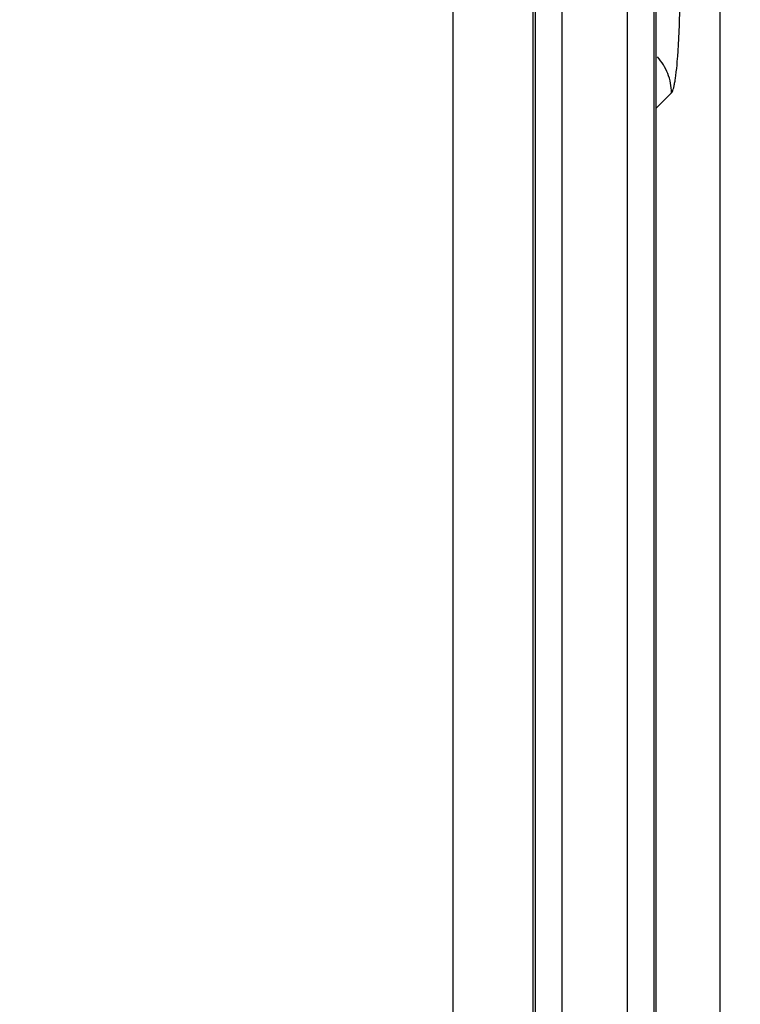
# Paper-space layout '170608_CRESCAD_1' of a CAD drawing. Header units: inches. Extents: x 0 to 17, y 0 to 11.
# Tile 62 of 139: x 10.064 to 10.198, y 7.249 to 7.433. Entities that reach past the tile are written whole.
import ezdxf
from ezdxf.enums import TextEntityAlignment as Align

# ---------------------------------------------------------------- set-up
doc = ezdxf.new("R2010")
doc.units = ezdxf.units.IN
doc.header["$LTSCALE"] = 0.935
doc.header["$MEASUREMENT"] = 0
doc.layers.get('0').update_dxf_attribs({"linetype": 'CONTINUOUS'})
doc.layers.add('DIM', color=7, linetype='CONTINUOUS')
doc.styles.get("Standard").update_dxf_attribs({"font": 'simplex.shx'})
doc.dimstyles.new('DIMSTYLE_1', dxfattribs={"dimtxt": 0.125, "dimasz": 0.18, "dimexe": 0.125, "dimexo": 0.0625, "dimgap": 0.0625, "dimtad": 0, "dimtih": 1, "dimtoh": 1, "dimdec": 3, "dimzin": 4, "dimdsep": 46, "dimtxsty": 'STANDARD', "dimblk": '_FILLED', "dimblk1": '_FILLED', "dimblk2": '_FILLED', "dimcen": 0.09, "dimadec": 0, "dimazin": 0, "dimtp": 0.001, "dimtm": 0.001, "dimtfac": 1, "dimtdec": 3, "dimtofl": 0, "dimtmove": 0, "dimatfit": 3, "dimldrblk": '_FILLED', "dimfxl": 1, "dimtolj": 1, "dimtzin": 4, "dimarcsym": 0})

# ---------------------------------------------------------------- blocks, each defined once
blk = doc.blocks.new('_FILLED')
at = {"color": 0, "linetype": 'BYBLOCK'}
blk.add_solid([(0, 0), (-1, 0.1736), (-1, -0.1736)], dxfattribs=at)
blk = doc.blocks.new('*D1')
at = {"layer": 'DIM', "color": 5, "linetype": 'CONTINUOUS'}
for p, q in [((9.33978, 8.70828), (11.18138, 8.70828)), ((11.05638, 8.70828), (11.05638, 6.89805)), ((11.05638, 5.14028), (11.05638, 6.46055)), ((10.28993, 5.14028), (11.18138, 5.14028))]:
    blk.add_line(p, q, dxfattribs=at)
at = {"layer": 'DIM', "color": 5, "linetype": 'CONTINUOUS', "xscale": 0.18, "yscale": 0.18, "zscale": 0.18}
for p, rotation in [((11.05638, 8.70828), 90), ((11.05638, 5.14028), 270)]:
    blk.add_blockref('_FILLED', p, dxfattribs=dict(at, rotation=rotation))
at = {"layer": 'DIM', "color": 5, "linetype": 'CONTINUOUS'}
for s, p, p2 in [('3.568', (10.61888, 6.71055), (11.24388, 6.71055)), ('[', (10.61888, 6.52305), (10.74388, 6.52305)), (']', (11.36888, 6.52305), (11.49388, 6.52305)), ('90,63', (10.74388, 6.52305), (11.36888, 6.52305))]:
    blk.add_text(s, height=0.125, dxfattribs=at).set_placement(p, p2, align=Align.FIT)

psp = doc.layouts.new('170608_CRESCAD_1')

# ---------------------------------------------------------------- linework, layer by layer
at = {"color": 7, "linetype": 'CONTINUOUS'}
for p, q in [((10.19455, 7.74682), (10.19455, 6.10174)), ((10.17726, 7.04115), (10.17726, 7.74493)), ((10.18261, 7.03983), (10.18261, 7.74028)), ((10.18225, 7.04073), (10.18225, 7.73993)), ((10.15961, 7.03983), (10.15961, 7.71728)), ((10.15997, 7.71764), (10.15997, 7.04073)), ((10.16496, 7.71764), (10.16496, 7.04115)), ((10.14461, 6.13603), (10.14461, 7.71303)), ((10.18261, 7.41615), (10.18549, 7.41903))]:
    psp.add_line(p, q, dxfattribs=at)
for points, knots in [([(10.18549, 7.41903), (10.18556, 7.4191), (10.18568, 7.41932), (10.18583, 7.41974), (10.18598, 7.42032), (10.18612, 7.42106), (10.18626, 7.42195), (10.18645, 7.42342), (10.18665, 7.42558), (10.18684, 7.4285), (10.18698, 7.43178), (10.18706, 7.4353), (10.18708, 7.43772), (10.18708, 7.43895)], [0, 0, 0, 0, 0.014632, 0.036753, 0.066619, 0.104197, 0.149318, 0.201601, 0.325842, 0.47303, 0.638351, 0.816352, 1, 1, 1, 1]), ([(10.18549, 7.41903), (10.18548, 7.42025), (10.18511, 7.42209), (10.18401, 7.42429), (10.18327, 7.42527), (10.18285, 7.42573)], [0, 0, 0, 0, 0.497754, 0.749126, 1, 1, 1, 1])]:
    psp.add_open_spline(points, degree=3, knots=knots, dxfattribs=at)

# ---------------------------------------------------------------- dimensions: what is measured, and where the dimension line sits
at = {"layer": 'DIM', "color": 5, "linetype": 'CONTINUOUS'}
dim = psp.add_linear_dim(base=(11.05638, 5.14028), p1=(9.27728, 8.70828), p2=(10.22743, 5.14028), angle=270, text='<>\\P[]', dimstyle='DIMSTYLE_1', dxfattribs=at)
dim.commit()
dim.dimension.update_dxf_attribs({"geometry": '*D1', "text_midpoint": (11.05638, 6.6793), "dimtype": 160})

doc.saveas('drawing.dxf')
